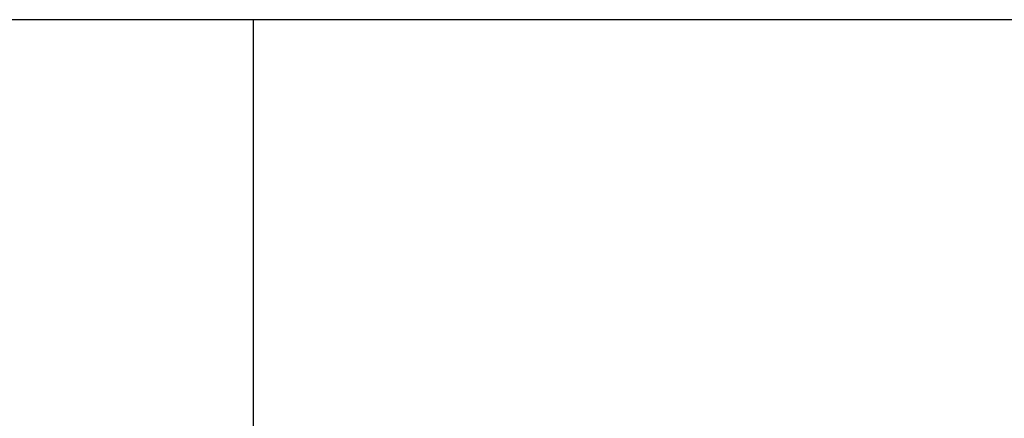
# Model space of a CAD drawing. Extents: x 0 to 2972, y 0 to 2102.
# Tile 39 of 45: x 1992 to 2058, y 2026 to 2052. Entities that reach past the tile are written whole.
import ezdxf

# ---------------------------------------------------------------- set-up
doc = ezdxf.new("R2010")
doc.units = 0
doc.header["$LTSCALE"] = 25
doc.layers.add('KADER', color=7, linetype='CONTINUOUS')
doc.styles.get("Standard").update_dxf_attribs({"font": 'iso.shx', "width": 0.8})

# ---------------------------------------------------------------- blocks, each defined once
blk = doc.blocks.new('A0')
at = {"layer": 'KADER', "color": 0}
blk.add_line((1169, 821), (20, 821), dxfattribs=at)
at = {"layer": 'KADER', "color": 0, "width": 0.8}
for p, height in [((1002.466, 82.103), 5), ((1058.355, 82.103), 3.5), ((1002.466, 74.103), 3.5), ((1135.369, 71.205), 5), ((1002.466, 66.103), 3.5), ((1135.266, 53.409), 5), ((1031.47, 46.281), 2.5), ((1066.739, 46.281), 2.5), ((1103.13, 44.287), 3.5), ((1031.47, 41.281), 2.5), ((1066.739, 41.281), 2.5), ((1031.47, 36.281), 2.5), ((1066.739, 36.281), 2.5), ((1102.186, 33.144), 3.5), ((1133.401, 33.144), 3.5), ((1096.595, 22.325), 5), ((1110.152, 22.135), 5)]:
    blk.add_attdef('X', p, '', height=height, dxfattribs=at)

msp = doc.modelspace()

# ---------------------------------------------------------------- linework, layer by layer
at = {"layer": 'KADER', "color": 0}
msp.add_line((2007.518, 824.972), (2007.518, 2052.5), dxfattribs=at)

# ---------------------------------------------------------------- block references
at = {"layer": 'KADER', "color": 0, "xscale": 2.5, "yscale": 2.5, "zscale": 2.5}
msp.add_blockref('A0', (0, 0), dxfattribs=at)

doc.saveas('drawing.dxf')
